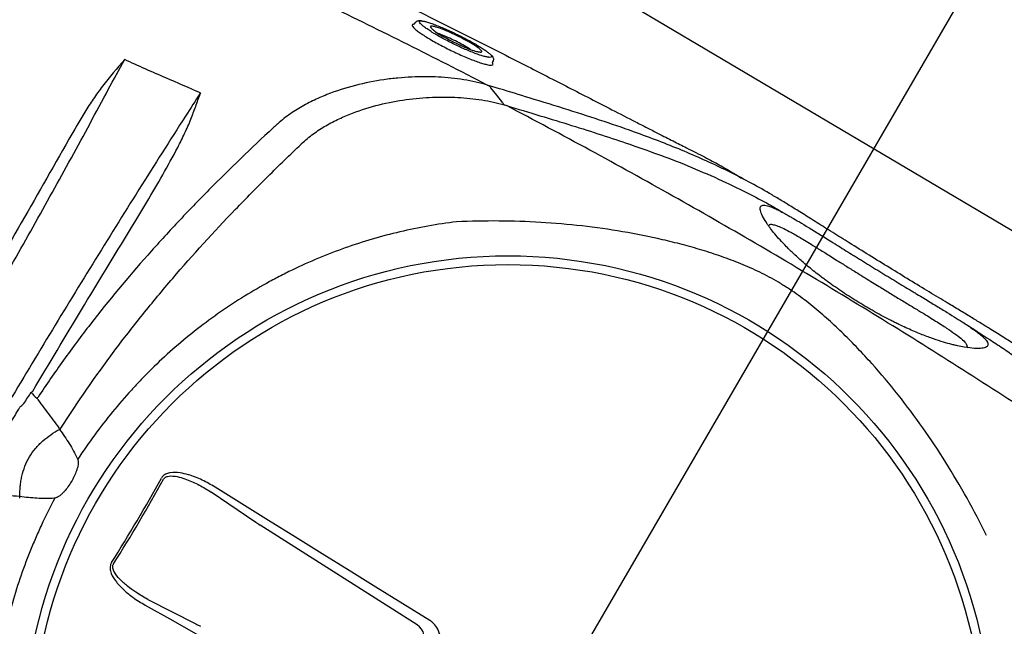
# Model space of a CAD drawing. Header units: millimetres. Extents: x -11575 to 52845, y -36266 to 23021.
# Tile 149 of 184: x 44627 to 44939, y 13762 to 13954. Entities that reach past the tile are written whole.
import ezdxf

# ---------------------------------------------------------------- set-up
doc = ezdxf.new("R2010")
doc.units = ezdxf.units.MM
doc.header["$MEASUREMENT"] = 0
doc.layers.add('GREY SCALE', color=9, linetype='Continuous', true_color=0x808080)
doc.layers.add('GREYSCALE', color=9, linetype='Continuous', lineweight=0, true_color=0x808080)

# ---------------------------------------------------------------- blocks, each defined once
blk = doc.blocks.new('FLOOR PLAN')
at = {"layer": 'GREYSCALE', "color": 0, "lineweight": -2}
for p, q in [((15237.47, 14498.25), (14648, 13484.58)), ((15165.22, 13754.86, -57105.36), (14621.68, 14076.42, -57105.36)), ((14752.02, 13952.7, -57105.4), (14752.47, 13953.32, -57105.4)), ((14776.94, 13941.11, -57105.4), (14776.69, 13940.6, -57105.4)), ((14776.76, 13939.84, -57105.4), (14776.94, 13939.98, -57105.4)), ((14776.94, 13939.98, -57105.4), (14776.86, 13940.25, -57105.4)), ((14779.01, 13932.31, -57105.4), (14775.09, 13933.5, -57105.4)), ((14776.21, 13932.61, -57105.4), (14776.21, 13932.61, -57105.4)), ((14776.21, 13932.61, -57105.4), (14776.21, 13932.61, -57105.4)), ((14778.14, 13930.25, -57105.4), (14776.22, 13932.6, -57105.4)), ((14780.07, 13927.88, -57105.4), (14778.14, 13930.25, -57105.4)), ((14697.46, 13801.11, -57105.4), (14689.01, 13806.39, -57105.4)), ((14701.87, 13795.22, -57105.4), (14687.8, 13804.82, -57105.4)), ((14705.93, 13795.83, -57105.4), (14697.46, 13801.11, -57105.4)), ((14714.41, 13790.55, -57105.4), (14705.93, 13795.83, -57105.4)), ((14752.92, 13762.85, -57105.4), (14703.24, 13794.32, -57105.4)), ((14722.89, 13785.28, -57105.4), (14714.41, 13790.55, -57105.4)), ((14731.39, 13780.01, -57105.4), (14722.89, 13785.28, -57105.4)), ((14739.89, 13774.74, -57105.4), (14731.39, 13780.01, -57105.4)), ((14748.41, 13769.48, -57105.4), (14739.89, 13774.74, -57105.4)), ((14667.72, 13770.88, -57105.4), (14682.91, 13763.17, -57105.4)), ((14666.93, 13769.07, -57105.4), (14675.63, 13764.2, -57105.4)), ((14756.93, 13764.22, -57105.4), (14748.41, 13769.48, -57105.4)), ((14675.63, 13764.2, -57105.4), (14684.33, 13759.32, -57105.4))]:
    blk.add_line(p, q, dxfattribs=at)
for radius in [153.13, 150.36]:
    blk.add_circle((14781.64, 13726.39, -57105.4), radius, dxfattribs=at)
for centre, radius, start, end in [((21130.68, 10361.07), 7752.88, 141.708854, 166.516628), ((21130.68, 10361.07), 7602.52, 141.773276, 166.244763), ((14620.43, 13849.49, -57105.4), 16.75, 308.3436, 310.6076), ((14625.38, 13829.13, -57105.4), 9.01, 33.1038, 36.5502), ((14647.79, 13829.4, -57105.4), 9.3, 207.7439, 210.7812), ((14629.03, 13840.56, -57105.4), 19.22, 304.0818, 305.5823), ((14222.92, 14056.93, -57105.4), 512.87, 327.6586, 331.1247), ((14222.78, 14057.02, -57105.4), 513.8, 327.6587, 331.1246), ((14608.1, 13805.18, -57105.4), 19.22, 353.201, 354.7015), ((14750.18, 13758.61, -57105.4), 5.05, 330.0275, 57.21)]:
    blk.add_arc(centre, radius, start, end, dxfattribs=at)
at = {"layer": 'GREYSCALE', "color": 0, "lineweight": -2, "ltscale": 0.25}
for centre, radius, start, end in [((21162.38, 10254.78), 7836.99, 141.329977, 165.793479), ((21207.44, 10240.08), 7731.89, 141.956801, 165.483737)]:
    blk.add_arc(centre, radius, start, end, dxfattribs=at)
at = {"layer": 'GREYSCALE', "color": 0, "lineweight": -2, "extrusion": (0, 0, -1)}
for centre, major_axis, ratio, start_param, end_param in [((14628.02, 13817.28, -57105.4), (-27.05, -45.73), 0.145844, 1.830411, 1.913269), ((14704.2, 13794.23, -57105.4), (4.27, -2.62), 0.086139, 1.744011, 2.093077), ((14684.9, 13761.61, -57105.4), (4.35, -2.49), 0.086139, 4.190109, 4.539174)]:
    blk.add_ellipse(centre, major_axis=major_axis, ratio=ratio, start_param=start_param, end_param=end_param, dxfattribs=at)
at = {"layer": 'GREYSCALE', "color": 0, "lineweight": -2}
for points, knots in [([(14677.35, 13992.04, -57105.4), (14680.8, 13990.58, -57105.4), (14688.29, 13987.43, -57105.4), (14699.09, 13982.61, -57105.4), (14709.43, 13977.88, -57105.4), (14718.61, 13973.59, -57105.4), (14727.95, 13969.15, -57105.4), (14737.44, 13964.57, -57105.4), (14747.04, 13959.88, -57105.4), (14756.86, 13955.04, -57105.4), (14766.84, 13950.05, -57105.4), (14776.97, 13944.94, -57105.4), (14786.03, 13940.33, -57105.4), (14793.99, 13936.26, -57105.4), (14800.87, 13932.73, -57105.4), (14807.75, 13929.19, -57105.4), (14814.88, 13925.53, -57105.4), (14820.88, 13922.45, -57105.4), (14825.72, 13919.97, -57105.4), (14829.75, 13917.92, -57105.4), (14833.99, 13915.76, -57105.4), (14837.92, 13913.77, -57105.4), (14841.18, 13912.11, -57105.4), (14843.89, 13910.72, -57105.4), (14846.31, 13909.45, -57105.4), (14848.71, 13908.17, -57105.4), (14850.04, 13907.41, -57105.4), (14855.57, 13904.08, -57105.4)], [0, 0, 0, 0, 0.063316, 0.137046, 0.187379, 0.237747, 0.288072, 0.337874, 0.387718, 0.437523, 0.488782, 0.540075, 0.591317, 0.625909, 0.660493, 0.695746, 0.730982, 0.771161, 0.791716, 0.812265, 0.841912, 0.872106, 0.896195, 0.920292, 0.944907, 0.969526, 1, 1, 1, 1]), ([(14775.09, 13933.5, -57105.4), (14758.38, 13942.16, -57105.4), (14741.58, 13950.56, -57105.4), (14716.23, 13962.77, -57105.4), (14707.75, 13966.78, -57105.4), (14690.75, 13974.66, -57105.4), (14682.23, 13978.54, -57105.4), (14673.68, 13982.35, -57105.4)], [0, 0, 0, 0, 0.5, 0.5, 0.75, 0.75, 1, 1, 1, 1]), ([(14751.62, 13952.65, -57105.4), (14751.56, 13952.63, -57105.4), (14751.31, 13952.59, -57105.4), (14751.36, 13952.39, -57105.4), (14751.39, 13952.24, -57105.4)], [0, 0, 0, 0, 0.258674, 1, 1, 1, 1]), ([(14751.39, 13952.24, -57105.4), (14751.5, 13952.06, -57105.4), (14751.69, 13951.73, -57105.4), (14752.5, 13950.99, -57105.4), (14753.57, 13950.17, -57105.4), (14754.95, 13949.23, -57105.4), (14756.57, 13948.22, -57105.4), (14758.42, 13947.15, -57105.4), (14760.4, 13946.06, -57105.4), (14762.49, 13944.98, -57105.4), (14764.63, 13943.94, -57105.4), (14766.75, 13942.97, -57105.4), (14768.82, 13942.08, -57105.4), (14770.76, 13941.31, -57105.4), (14772.52, 13940.67, -57105.4), (14774.05, 13940.19, -57105.4), (14775.3, 13939.88, -57105.4), (14776.25, 13939.74, -57105.4), (14776.59, 13939.8, -57105.4), (14776.76, 13939.84, -57105.4)], [0, 0, 0, 0, 0.066966, 0.12566, 0.184351, 0.242449, 0.30055, 0.358196, 0.415842, 0.473121, 0.530398, 0.588231, 0.646066, 0.704525, 0.762985, 0.822038, 0.881088, 0.940546, 1, 1, 1, 1]), ([(14752.02, 13952.7, -57105.4), (14751.99, 13952.71, -57105.4), (14751.77, 13952.73, -57105.4), (14751.68, 13952.68, -57105.4), (14751.62, 13952.65, -57105.4)], [0, 0, 0, 0, 0.269637, 1, 1, 1, 1]), ([(14752.47, 13953.32, -57105.4), (14752.53, 13953.37, -57105.4), (14752.66, 13953.6, -57105.4), (14753.06, 13953.78, -57105.4), (14753.51, 13953.89, -57105.4), (14753.9, 13953.9, -57105.4), (14754.22, 13953.85, -57105.4), (14754.65, 13953.73, -57105.4)], [0, 0, 0, 0, 0.0760045, 0.2920195, 0.5221541, 0.8303026, 1, 1, 1, 1]), ([(14754.21, 13952.71, -57105.4), (14754.14, 13952.77, -57105.4), (14753.86, 13953.03, -57105.4), (14753.64, 13953.4, -57105.4), (14753.68, 13953.7, -57105.4), (14754.05, 13953.81, -57105.4), (14754.48, 13953.75, -57105.4), (14754.65, 13953.73, -57105.4)], [0, 0, 0, 0, 0.074975, 0.308763, 0.600633, 0.840221, 1, 1, 1, 1]), ([(14775.46, 13942.29, -57105.4), (14775.29, 13942.31, -57105.4), (14774.86, 13942.37, -57105.4), (14773.83, 13942.63, -57105.4), (14772.46, 13943.07, -57105.4), (14770.85, 13943.65, -57105.4), (14769.08, 13944.36, -57105.4), (14767.2, 13945.18, -57105.4), (14765.25, 13946.08, -57105.4), (14763.31, 13947.03, -57105.4), (14761.44, 13948.01, -57105.4), (14759.67, 13948.98, -57105.4), (14758.07, 13949.92, -57105.4), (14756.65, 13950.82, -57105.4), (14755.49, 13951.62, -57105.4), (14754.65, 13952.27, -57105.4), (14754.34, 13952.58, -57105.4), (14754.21, 13952.71, -57105.4)], [0, 0, 0, 0, 0.045419, 0.115839, 0.186799, 0.257754, 0.32863, 0.399501, 0.469663, 0.539816, 0.608957, 0.678085, 0.746838, 0.815591, 0.884388, 0.95319, 1, 1, 1, 1]), ([(14754.65, 13953.73, -57105.4), (14754.73, 13953.72, -57105.4), (14755.03, 13953.7, -57105.4), (14755.87, 13953.48, -57105.4), (14757.14, 13953.09, -57105.4), (14758.66, 13952.54, -57105.4), (14760.36, 13951.86, -57105.4), (14762.2, 13951.07, -57105.4), (14764.12, 13950.19, -57105.4), (14766.06, 13949.25, -57105.4), (14767.97, 13948.28, -57105.4), (14769.8, 13947.31, -57105.4), (14771.48, 13946.36, -57105.4), (14772.98, 13945.47, -57105.4), (14774.26, 13944.64, -57105.4), (14775.25, 13943.92, -57105.4), (14775.85, 13943.45, -57105.4), (14776.01, 13943.26, -57105.4), (14776.03, 13943.23, -57105.4)], [0, 0, 0, 0, 0.023226, 0.092931, 0.162639, 0.232676, 0.302714, 0.372201, 0.441684, 0.510683, 0.579678, 0.648044, 0.716408, 0.784299, 0.852186, 0.919822, 0.987451, 1, 1, 1, 1]), ([(14757.79, 13952.07, -57105.4), (14757.62, 13952.07, -57105.4), (14757.13, 13952.1, -57105.4), (14756.96, 13951.91, -57105.4), (14757.37, 13951.53, -57105.4), (14757.44, 13951.46, -57105.4)], [0, 0, 0, 0, 0.294516, 0.862877, 1, 1, 1, 1]), ([(14772.83, 13944.76, -57105.4), (14772.82, 13944.78, -57105.4), (14772.62, 13945.03, -57105.4), (14771.42, 13945.85, -57105.4), (14769.34, 13947.11, -57105.4), (14766.74, 13948.5, -57105.4), (14764, 13949.83, -57105.4), (14761.37, 13950.97, -57105.4), (14759.23, 13951.75, -57105.4), (14758.09, 13952.06, -57105.4), (14757.8, 13952.07, -57105.4), (14757.79, 13952.07, -57105.4)], [0, 0, 0, 0, 0.015121, 0.155418, 0.294804, 0.433435, 0.572075, 0.71203, 0.853105, 0.994782, 1, 1, 1, 1]), ([(14757.44, 13951.46, -57105.4), (14757.61, 13951.27, -57105.4), (14758.01, 13950.84, -57105.4), (14759.62, 13949.74, -57105.4), (14761.9, 13948.4, -57105.4), (14764.56, 13947.01, -57105.4), (14767.31, 13945.73, -57105.4), (14769.81, 13944.71, -57105.4), (14771.78, 13944.05, -57105.4), (14772.44, 13943.98, -57105.4), (14772.74, 13943.94, -57105.4)], [0, 0, 0, 0, 0.0984, 0.230543, 0.361452, 0.492139, 0.623641, 0.756097, 0.8899, 1, 1, 1, 1]), ([(14769.81, 13944.74, -57105.4), (14769.52, 13944.94, -57105.4), (14768.72, 13945.46, -57105.4), (14766.81, 13946.53, -57105.4), (14764.4, 13947.76, -57105.4), (14762.02, 13948.85, -57105.4), (14760.33, 13949.56, -57105.4), (14759.72, 13949.75, -57105.4), (14759.6, 13949.79, -57105.4)], [0, 0, 0, 0, 0.1171914, 0.3236173, 0.5316923, 0.7421657, 0.9517971, 1, 1, 1, 1]), ([(14772.74, 13943.94, -57105.4), (14772.83, 13943.92, -57105.4), (14773.21, 13943.85, -57105.4), (14773.28, 13943.95, -57105.4), (14773.33, 13944.02, -57105.4)], [0, 0, 0, 0, 0.212645, 1, 1, 1, 1]), ([(14773.33, 13944.02, -57105.4), (14773.34, 13944.06, -57105.4), (14773.39, 13944.21, -57105.4), (14773.07, 13944.53, -57105.4), (14772.83, 13944.76, -57105.4)], [0, 0, 0, 0, 0.26459, 1, 1, 1, 1]), ([(14776.48, 13942.44, -57105.4), (14776.35, 13942.32, -57105.4), (14776.2, 13942.17, -57105.4), (14775.56, 13942.28, -57105.4), (14775.46, 13942.29, -57105.4)], [0, 0, 0, 0, 0.8365957, 1, 1, 1, 1]), ([(14776.03, 13943.23, -57105.4), (14776.18, 13943.08, -57105.4), (14776.5, 13942.74, -57105.4), (14776.49, 13942.55, -57105.4), (14776.48, 13942.44, -57105.4)], [0, 0, 0, 0, 0.453626, 1, 1, 1, 1]), ([(14776.04, 13943.23, -57105.4), (14776.37, 13942.97, -57105.4), (14776.62, 13942.74, -57105.4), (14776.84, 13942.42, -57105.4), (14777.06, 13941.95, -57105.4), (14777.05, 13941.59, -57105.4), (14776.94, 13941.11, -57105.4)], [0, 0, 0, 0, 0.150992, 0.540293, 0.796534, 1, 1, 1, 1]), ([(14776.86, 13940.25, -57105.4), (14776.87, 13940.32, -57105.4), (14776.89, 13940.4, -57105.4), (14776.73, 13940.57, -57105.4), (14776.69, 13940.6, -57105.4)], [0, 0, 0, 0, 0.735294, 1, 1, 1, 1]), ([(14775.17, 13933.48, -57105.4), (14773.97, 13933.83, -57105.4), (14772.74, 13934.15, -57105.4), (14770.23, 13934.71, -57105.4), (14768.95, 13934.96, -57105.4), (14765.05, 13935.59, -57105.4), (14762.38, 13935.86, -57105.4), (14756.9, 13936.15, -57105.4), (14754.09, 13936.16, -57105.4), (14749.77, 13935.96, -57105.4), (14748.32, 13935.86, -57105.4), (14746.11, 13935.65, -57105.4), (14745.37, 13935.57, -57105.4), (14743.89, 13935.39, -57105.4), (14743.14, 13935.29, -57105.4), (14739.39, 13934.74, -57105.4), (14736.38, 13934.15, -57105.4), (14730.36, 13932.61, -57105.4), (14727.35, 13931.66, -57105.4), (14722.85, 13929.87, -57105.4), (14721.36, 13929.22, -57105.4), (14718.38, 13927.77, -57105.4), (14716.91, 13926.98, -57105.4), (14714.05, 13925.25, -57105.4), (14712.66, 13924.32, -57105.4), (14710.63, 13922.79, -57105.4), (14709.96, 13922.25, -57105.4), (14708.98, 13921.42, -57105.4), (14708.65, 13921.13, -57105.4), (14708.01, 13920.55, -57105.4), (14707.7, 13920.26, -57105.4), (14707.39, 13919.96, -57105.4)], [0, 0, 0, 0, 0.0625, 0.0625, 0.125, 0.125, 0.25, 0.25, 0.375, 0.375, 0.4375, 0.4375, 0.46875, 0.46875, 0.5, 0.5, 0.625, 0.625, 0.75, 0.75, 0.8125, 0.8125, 0.875, 0.875, 0.9375, 0.9375, 0.96875, 0.96875, 0.984375, 0.984375, 1, 1, 1, 1]), ([(14653.35, 13933.1, -57105.4), (14652.84, 13932.44, -57105.4), (14652.35, 13931.78, -57105.4), (14651.39, 13930.43, -57105.4), (14650.93, 13929.75, -57105.4), (14649.55, 13927.7, -57105.4), (14648.66, 13926.31, -57105.4), (14646.06, 13922.1, -57105.4), (14644.39, 13919.24, -57105.4), (14642.76, 13916.36, -57105.4)], [0, 0, 0, 0, 0.125, 0.125, 0.25, 0.25, 0.5, 0.5, 1, 1, 1, 1]), ([(14775.17, 13933.48, -57105.4), (14775.26, 13933.44, -57105.4), (14775.37, 13933.4, -57105.4), (14775.58, 13933.28, -57105.4), (14775.68, 13933.22, -57105.4), (14775.87, 13933.07, -57105.4), (14775.95, 13932.98, -57105.4), (14776.09, 13932.81, -57105.4), (14776.16, 13932.71, -57105.4), (14776.21, 13932.61, -57105.4)], [0, 0, 0, 0, 0.25, 0.25, 0.5, 0.5, 0.75, 0.75, 1, 1, 1, 1]), ([(14606.28, 13844.74, -57105.4), (14610.56, 13852.06, -57105.4), (14614.8, 13859.37, -57105.4), (14623.19, 13874.01, -57105.4), (14627.34, 13881.34, -57105.4), (14635.53, 13895.96, -57105.4), (14639.56, 13903.24, -57105.4), (14647.5, 13917.73, -57105.4), (14651.4, 13924.94, -57105.4), (14655.23, 13932.11, -57105.4)], [0, 0, 0, 0, 0.25, 0.25, 0.5, 0.5, 0.75, 0.75, 1, 1, 1, 1]), ([(14681.35, 13922.73, -57105.4), (14681.87, 13924.07, -57105.4), (14682.37, 13925.41, -57105.4), (14683.11, 13927.42, -57105.4), (14683.35, 13928.09, -57105.4), (14683.72, 13929.1, -57105.4), (14683.84, 13929.44, -57105.4), (14684.02, 13929.94, -57105.4), (14684.08, 13930.11, -57105.4), (14684.16, 13930.36, -57105.4), (14684.19, 13930.45, -57105.4), (14684.24, 13930.62, -57105.4), (14684.27, 13930.7, -57105.4), (14684.29, 13930.79, -57105.4)], [0, 0, 0, 0, 0.5, 0.5, 0.75, 0.75, 0.875, 0.875, 0.9375, 0.9375, 0.96875, 0.96875, 1, 1, 1, 1]), ([(14716.39, 13914.98, -57105.4), (14716.98, 13915.54, -57105.4), (14717.59, 13916.07, -57105.4), (14718.83, 13917.1, -57105.4), (14719.46, 13917.59, -57105.4), (14721.38, 13919, -57105.4), (14722.7, 13919.85, -57105.4), (14724.74, 13921.04, -57105.4), (14725.42, 13921.42, -57105.4), (14726.81, 13922.14, -57105.4), (14727.51, 13922.49, -57105.4), (14729.61, 13923.48, -57105.4), (14731.02, 13924.08, -57105.4), (14735.26, 13925.7, -57105.4), (14738.1, 13926.56, -57105.4), (14743.78, 13927.96, -57105.4), (14746.62, 13928.49, -57105.4), (14752.28, 13929.27, -57105.4), (14755.06, 13929.51, -57105.4), (14760.5, 13929.74, -57105.4), (14763.17, 13929.72, -57105.4), (14767.08, 13929.51, -57105.4), (14768.37, 13929.4, -57105.4), (14770.91, 13929.14, -57105.4), (14772.17, 13928.97, -57105.4), (14775.87, 13928.38, -57105.4), (14778.25, 13927.86, -57105.4), (14780.53, 13927.2, -57105.4)], [0, 0, 0, 0, 0.03125, 0.03125, 0.0625, 0.0625, 0.125, 0.125, 0.15625, 0.15625, 0.1875, 0.1875, 0.25, 0.25, 0.375, 0.375, 0.5, 0.5, 0.625, 0.625, 0.75, 0.75, 0.8125, 0.8125, 0.875, 0.875, 1, 1, 1, 1]), ([(14970.58, 13828.3, -57105.4), (14968.11, 13830.68, -57105.4), (14964.08, 13834.56, -57105.4), (14958.36, 13839.43, -57105.4), (14953.95, 13843, -57105.4), (14949.83, 13846.12, -57105.4), (14946.02, 13848.8, -57105.4), (14942.21, 13851.33, -57105.4), (14938.55, 13853.68, -57105.4), (14934.9, 13855.97, -57105.4), (14931.38, 13858.13, -57105.4), (14928.08, 13860.15, -57105.4), (14924.51, 13862.31, -57105.4), (14920.18, 13864.92, -57105.4), (14914.95, 13868.07, -57105.4), (14908.8, 13871.8, -57105.4), (14902.37, 13875.73, -57105.4), (14895.93, 13879.69, -57105.4), (14889.82, 13883.47, -57105.4), (14884.24, 13886.95, -57105.4), (14879.3, 13890.05, -57105.4), (14874.91, 13892.81, -57105.4), (14871.04, 13895.22, -57105.4), (14867.58, 13897.34, -57105.4), (14861.04, 13901.22, -57105.4), (14851.38, 13906.39, -57105.4), (14839.89, 13911.6, -57105.4), (14830.26, 13915.47, -57105.4), (14821.87, 13918.6, -57105.4), (14812.17, 13921.96, -57105.4), (14800.78, 13925.63, -57105.4), (14789.8, 13929.04, -57105.4), (14782.16, 13931.35, -57105.4), (14779.01, 13932.31, -57105.4)], [0, 0, 0, 0, 0.0593635, 0.0971043, 0.1348438, 0.1667324, 0.198607, 0.2201848, 0.2417788, 0.2633349, 0.278122, 0.2929063, 0.3080418, 0.3231723, 0.3441056, 0.3655953, 0.3864814, 0.4080077, 0.4295299, 0.4486306, 0.4683357, 0.4884205, 0.5086324, 0.5289688, 0.5492243, 0.6333183, 0.7152132, 0.756242, 0.7972696, 0.8516973, 0.906117, 0.9611972, 1, 1, 1, 1]), ([(14986.42, 13803.13, -57105.4), (14970.01, 13814.45, -57105.4), (14953.41, 13825.53, -57105.4), (14919.85, 13847.2, -57105.4), (14902.89, 13857.8, -57105.4), (14877.16, 13873.32, -57105.4), (14868.54, 13878.44, -57105.4), (14851.23, 13888.53, -57105.4), (14842.55, 13893.5, -57105.4), (14816.4, 13908.22, -57105.4), (14798.84, 13917.76, -57105.4), (14781.16, 13927.01, -57105.4)], [0, 0, 0, 0, 0.25, 0.25, 0.5, 0.5, 0.625, 0.625, 0.75, 0.75, 1, 1, 1, 1]), ([(14781.16, 13927.01, -57105.4), (14784.74, 13925.93, -57105.4), (14791.9, 13923.78, -57105.4), (14801.88, 13920.73, -57105.4), (14811.32, 13917.74, -57105.4), (14820.84, 13914.6, -57105.4), (14826.9, 13912.39, -57105.4), (14830.18, 13911.2, -57105.4)], [0, 0, 0, 0, 0.192621, 0.385484, 0.57846, 0.771235, 1, 1, 1, 1]), ([(14679.64, 13923.67, -57105.4), (14669.8, 13908.32, -57105.4), (14660.02, 13892.76, -57105.4), (14640.54, 13861.2, -57105.4), (14630.85, 13845.2, -57105.4), (14621.22, 13828.98, -57105.4)], [0, 0, 0, 0, 0.5, 0.5, 1, 1, 1, 1]), ([(14662.28, 13887.98, -57105.4), (14664.01, 13890.81, -57105.4), (14665.73, 13893.65, -57105.4), (14669.12, 13899.35, -57105.4), (14670.79, 13902.21, -57105.4), (14674.05, 13907.96, -57105.4), (14675.65, 13910.85, -57105.4), (14677.93, 13915.24, -57105.4), (14678.67, 13916.72, -57105.4), (14679.73, 13918.95, -57105.4), (14680.07, 13919.7, -57105.4), (14680.74, 13921.21, -57105.4), (14681.06, 13921.96, -57105.4), (14681.35, 13922.73, -57105.4)], [0, 0, 0, 0, 0.25, 0.25, 0.5, 0.5, 0.75, 0.75, 0.875, 0.875, 0.9375, 0.9375, 1, 1, 1, 1]), ([(14707.37, 13919.95, -57105.4), (14700.48, 13913.57, -57105.4), (14693.7, 13907.05, -57105.4), (14683.75, 13897.01, -57105.4), (14680.47, 13893.61, -57105.4), (14674.01, 13886.74, -57105.4), (14670.82, 13883.26, -57105.4), (14661.42, 13872.67, -57105.4), (14655.37, 13865.41, -57105.4), (14646.66, 13854.18, -57105.4), (14643.82, 13850.38, -57105.4), (14638.3, 13842.67, -57105.4), (14635.6, 13838.77, -57105.4), (14632.99, 13834.81, -57105.4)], [0, 0, 0, 0, 0.25, 0.25, 0.375, 0.375, 0.5, 0.5, 0.75, 0.75, 0.875, 0.875, 1, 1, 1, 1]), ([(14642.76, 13916.36, -57105.4), (14637.45, 13906.99, -57105.4), (14632.08, 13897.6, -57105.4), (14621.28, 13878.82, -57105.4), (14615.84, 13869.44, -57105.4), (14610.36, 13860.06, -57105.4)], [0, 0, 0, 0, 0.5, 0.5, 1, 1, 1, 1]), ([(14640.23, 13825.01, -57105.4), (14645.55, 13833.34, -57105.4), (14651.17, 13841.44, -57105.4), (14660.03, 13853.28, -57105.4), (14663.06, 13857.17, -57105.4), (14669.23, 13864.85, -57105.4), (14672.38, 13868.64, -57105.4), (14681.99, 13879.84, -57105.4), (14688.61, 13887.09, -57105.4), (14698.8, 13897.68, -57105.4), (14702.23, 13901.17, -57105.4), (14709.18, 13908.05, -57105.4), (14712.69, 13911.46, -57105.4), (14716.22, 13914.82, -57105.4)], [0, 0, 0, 0, 0.25, 0.25, 0.375, 0.375, 0.5, 0.5, 0.75, 0.75, 0.875, 0.875, 1, 1, 1, 1]), ([(14830.18, 13911.2, -57105.4), (14830.43, 13911.11, -57105.4), (14834.26, 13909.74, -57105.4), (14841.08, 13906.96, -57105.4), (14852.27, 13902.08, -57105.4), (14861.01, 13897.61, -57105.4), (14867.38, 13894.02, -57105.4), (14869.52, 13892.75, -57105.4), (14870.49, 13892.17, -57105.4)], [0, 0, 0, 0, 0.016162, 0.250764, 0.485322, 0.836539, 0.925214, 1, 1, 1, 1]), ([(14898.63, 13874.94, -57105.4), (14896.89, 13876, -57105.4), (14895.17, 13877.06, -57105.4), (14893.05, 13878.37, -57105.4), (14892.63, 13878.63, -57105.4), (14891.79, 13879.14, -57105.4), (14891.38, 13879.4, -57105.4), (14890.16, 13880.16, -57105.4), (14889.36, 13880.65, -57105.4), (14887.79, 13881.62, -57105.4), (14887.03, 13882.1, -57105.4), (14885.9, 13882.79, -57105.4), (14885.53, 13883.02, -57105.4), (14884.8, 13883.48, -57105.4), (14884.45, 13883.7, -57105.4), (14882.69, 13884.79, -57105.4), (14881.38, 13885.6, -57105.4), (14879.55, 13886.73, -57105.4), (14878.96, 13887.1, -57105.4), (14877.82, 13887.8, -57105.4), (14877.27, 13888.14, -57105.4), (14875.69, 13889.1, -57105.4), (14874.73, 13889.69, -57105.4), (14872.95, 13890.75, -57105.4), (14872.14, 13891.23, -57105.4), (14871, 13891.89, -57105.4), (14870.64, 13892.1, -57105.4), (14869.94, 13892.49, -57105.4), (14869.6, 13892.68, -57105.4), (14867.98, 13893.57, -57105.4), (14866.92, 13894.11, -57105.4), (14865.1, 13894.93, -57105.4), (14864.36, 13895.2, -57105.4), (14863.44, 13895.44, -57105.4), (14863.16, 13895.49, -57105.4), (14862.8, 13895.53, -57105.4), (14862.68, 13895.53, -57105.4), (14862.47, 13895.53, -57105.4), (14862.37, 13895.52, -57105.4), (14861.92, 13895.43, -57105.4), (14861.68, 13895.26, -57105.4), (14861.42, 13894.71, -57105.4), (14861.41, 13894.33, -57105.4), (14861.61, 13893.36, -57105.4), (14861.83, 13892.77, -57105.4), (14862.52, 13891.38, -57105.4), (14863, 13890.57, -57105.4), (14863.8, 13889.39, -57105.4), (14863.97, 13889.15, -57105.4), (14864.33, 13888.65, -57105.4), (14864.52, 13888.39, -57105.4), (14865.13, 13887.59, -57105.4), (14865.57, 13887.03, -57105.4), (14866.57, 13885.83, -57105.4), (14867.12, 13885.2, -57105.4), (14868.35, 13883.85, -57105.4), (14869.02, 13883.13, -57105.4), (14870.51, 13881.63, -57105.4), (14871.31, 13880.84, -57105.4), (14873.1, 13879.18, -57105.4), (14874.08, 13878.3, -57105.4), (14875.72, 13876.89, -57105.4), (14876.29, 13876.41, -57105.4), (14877.47, 13875.44, -57105.4), (14878.08, 13874.94, -57105.4), (14879.36, 13873.93, -57105.4), (14880.03, 13873.42, -57105.4), (14881.07, 13872.63, -57105.4), (14881.42, 13872.36, -57105.4), (14882.14, 13871.83, -57105.4), (14882.51, 13871.56, -57105.4), (14884.37, 13870.21, -57105.4), (14885.92, 13869.13, -57105.4), (14888.36, 13867.5, -57105.4), (14889.19, 13866.95, -57105.4), (14890.47, 13866.13, -57105.4), (14890.9, 13865.86, -57105.4), (14891.77, 13865.32, -57105.4), (14892.2, 13865.05, -57105.4), (14893.49, 13864.26, -57105.4), (14894.36, 13863.74, -57105.4), (14895.66, 13862.98, -57105.4), (14896.1, 13862.72, -57105.4), (14896.97, 13862.23, -57105.4), (14897.41, 13861.98, -57105.4), (14899.57, 13860.77, -57105.4), (14901.25, 13859.88, -57105.4), (14903.28, 13858.84, -57105.4), (14903.69, 13858.64, -57105.4), (14904.49, 13858.24, -57105.4), (14904.89, 13858.04, -57105.4), (14906.07, 13857.47, -57105.4), (14906.83, 13857.12, -57105.4), (14909.05, 13856.1, -57105.4), (14910.44, 13855.5, -57105.4), (14912.41, 13854.7, -57105.4), (14913.06, 13854.44, -57105.4), (14914.29, 13853.97, -57105.4), (14914.89, 13853.75, -57105.4), (14916.61, 13853.13, -57105.4), (14917.67, 13852.77, -57105.4), (14919.66, 13852.15, -57105.4), (14920.59, 13851.88, -57105.4), (14921.89, 13851.53, -57105.4), (14922.31, 13851.42, -57105.4), (14923.12, 13851.23, -57105.4), (14923.51, 13851.13, -57105.4), (14925.38, 13850.72, -57105.4), (14926.66, 13850.51, -57105.4), (14928.85, 13850.25, -57105.4), (14929.78, 13850.2, -57105.4), (14930.93, 13850.22, -57105.4), (14931.28, 13850.25, -57105.4), (14931.9, 13850.33, -57105.4), (14932.17, 13850.38, -57105.4), (14932.87, 13850.59, -57105.4), (14933.19, 13850.78, -57105.4), (14933.54, 13851.28, -57105.4), (14933.57, 13851.57, -57105.4), (14933.34, 13852.28, -57105.4), (14933.08, 13852.69, -57105.4), (14932.45, 13853.4, -57105.4), (14932.2, 13853.66, -57105.4), (14931.75, 13854.07, -57105.4), (14931.59, 13854.21, -57105.4), (14931.24, 13854.5, -57105.4), (14931.06, 13854.65, -57105.4), (14930.08, 13855.44, -57105.4), (14929.1, 13856.15, -57105.4), (14927.58, 13857.18, -57105.4), (14927.26, 13857.39, -57105.4), (14926.59, 13857.84, -57105.4), (14926.24, 13858.07, -57105.4), (14925.13, 13858.78, -57105.4), (14924.33, 13859.29, -57105.4), (14922.57, 13860.39, -57105.4), (14921.62, 13860.98, -57105.4), (14920.06, 13861.94, -57105.4), (14919.52, 13862.27, -57105.4), (14918.37, 13862.96, -57105.4), (14917.78, 13863.33, -57105.4), (14915.92, 13864.45, -57105.4), (14914.6, 13865.25, -57105.4), (14912.49, 13866.52, -57105.4), (14911.76, 13866.96, -57105.4), (14910.63, 13867.65, -57105.4), (14910.24, 13867.88, -57105.4), (14909.47, 13868.35, -57105.4), (14909.08, 13868.59, -57105.4), (14907.11, 13869.78, -57105.4), (14905.48, 13870.76, -57105.4), (14902.96, 13872.29, -57105.4), (14902.11, 13872.81, -57105.4), (14900.37, 13873.87, -57105.4), (14899.51, 13874.4, -57105.4), (14898.63, 13874.94, -57105.4)], [0, 0, 0, 0, 0.015625, 0.015625, 0.019531, 0.019531, 0.023438, 0.023438, 0.03125, 0.03125, 0.039063, 0.039063, 0.042969, 0.042969, 0.046875, 0.046875, 0.0625, 0.0625, 0.070313, 0.070313, 0.078125, 0.078125, 0.09375, 0.09375, 0.109375, 0.109375, 0.117188, 0.117188, 0.125, 0.125, 0.15625, 0.15625, 0.1875, 0.1875, 0.203125, 0.203125, 0.210938, 0.210938, 0.21875, 0.21875, 0.25, 0.25, 0.28125, 0.28125, 0.3125, 0.3125, 0.34375, 0.34375, 0.351563, 0.351563, 0.359375, 0.359375, 0.375, 0.375, 0.390625, 0.390625, 0.40625, 0.40625, 0.421875, 0.421875, 0.4375, 0.4375, 0.445313, 0.445313, 0.453125, 0.453125, 0.460938, 0.460938, 0.464844, 0.464844, 0.46875, 0.46875, 0.484375, 0.484375, 0.492188, 0.492188, 0.496094, 0.496094, 0.5, 0.5, 0.507813, 0.507813, 0.511719, 0.511719, 0.515625, 0.515625, 0.53125, 0.53125, 0.535156, 0.535156, 0.539063, 0.539063, 0.546875, 0.546875, 0.5625, 0.5625, 0.570313, 0.570313, 0.578125, 0.578125, 0.59375, 0.59375, 0.609375, 0.609375, 0.617188, 0.617188, 0.625, 0.625, 0.65625, 0.65625, 0.6875, 0.6875, 0.703125, 0.703125, 0.71875, 0.71875, 0.75, 0.75, 0.78125, 0.78125, 0.8125, 0.8125, 0.828125, 0.828125, 0.835938, 0.835938, 0.84375, 0.84375, 0.875, 0.875, 0.882812, 0.882812, 0.890625, 0.890625, 0.90625, 0.90625, 0.921875, 0.921875, 0.929687, 0.929687, 0.9375, 0.9375, 0.953125, 0.953125, 0.960937, 0.960937, 0.964844, 0.964844, 0.96875, 0.96875, 0.984375, 0.984375, 0.992187, 0.992187, 1, 1, 1, 1]), ([(14765.4, 13890.26, -57105.4), (14759.32, 13889.53, -57105.4), (14753.34, 13888.47, -57105.4), (14741.59, 13885.71, -57105.4), (14735.81, 13884.01, -57105.4), (14724.45, 13879.98, -57105.4), (14718.87, 13877.66, -57105.4), (14712.02, 13874.35, -57105.4), (14710.65, 13873.66, -57105.4), (14707.94, 13872.26, -57105.4), (14706.59, 13871.54, -57105.4), (14702.58, 13869.32, -57105.4), (14699.95, 13867.77, -57105.4), (14692.24, 13862.94, -57105.4), (14687.29, 13859.45, -57105.4), (14677.79, 13851.96, -57105.4), (14673.24, 13847.96, -57105.4), (14667.81, 13842.62, -57105.4), (14666.73, 13841.53, -57105.4), (14664.61, 13839.33, -57105.4), (14663.56, 13838.21, -57105.4), (14660.46, 13834.82, -57105.4), (14658.46, 13832.52, -57105.4), (14652.68, 13825.46, -57105.4), (14649.1, 13820.57, -57105.4), (14645.55, 13815.22, -57105.4)], [0, 0, 0, 0, 0.125, 0.125, 0.25, 0.25, 0.375, 0.375, 0.40625, 0.40625, 0.4375, 0.4375, 0.5, 0.5, 0.625, 0.625, 0.75, 0.75, 0.78125, 0.78125, 0.8125, 0.8125, 0.875, 0.875, 1, 1, 1, 1]), ([(14933.09, 13791.06, -57105.4), (14931.11, 13795.08, -57105.4), (14929.04, 13799.01, -57105.4), (14924.73, 13806.73, -57105.4), (14922.49, 13810.51, -57105.4), (14917.84, 13817.92, -57105.4), (14915.42, 13821.55, -57105.4), (14910.4, 13828.66, -57105.4), (14907.8, 13832.14, -57105.4), (14902.39, 13838.95, -57105.4), (14899.61, 13842.26, -57105.4), (14895.3, 13847.08, -57105.4), (14893.84, 13848.66, -57105.4), (14890.86, 13851.78, -57105.4), (14889.35, 13853.32, -57105.4), (14886.26, 13856.34, -57105.4), (14884.68, 13857.82, -57105.4), (14881.44, 13860.73, -57105.4), (14879.78, 13862.15, -57105.4), (14876.39, 13864.9, -57105.4), (14874.64, 13866.23, -57105.4), (14871.93, 13868.15, -57105.4), (14871.01, 13868.77, -57105.4), (14869.6, 13869.68, -57105.4), (14869.13, 13869.98, -57105.4), (14868.18, 13870.57, -57105.4), (14867.69, 13870.86, -57105.4), (14865.26, 13872.3, -57105.4), (14863.3, 13873.35, -57105.4), (14859.33, 13875.28, -57105.4), (14857.32, 13876.16, -57105.4), (14853.28, 13877.81, -57105.4), (14851.24, 13878.58, -57105.4), (14847.13, 13880.01, -57105.4), (14845.07, 13880.68, -57105.4), (14840.95, 13881.93, -57105.4), (14838.88, 13882.51, -57105.4), (14834.73, 13883.61, -57105.4), (14832.65, 13884.13, -57105.4), (14826.39, 13885.57, -57105.4), (14822.18, 13886.41, -57105.4), (14809.45, 13888.58, -57105.4), (14800.83, 13889.56, -57105.4), (14787.61, 13890.34, -57105.4), (14783.19, 13890.49, -57105.4), (14774.32, 13890.54, -57105.4), (14769.87, 13890.46, -57105.4), (14765.4, 13890.26, -57105.4)], [0, 0, 0, 0, 0.0625, 0.0625, 0.125, 0.125, 0.1875, 0.1875, 0.25, 0.25, 0.3125, 0.3125, 0.34375, 0.34375, 0.375, 0.375, 0.40625, 0.40625, 0.4375, 0.4375, 0.46875, 0.46875, 0.484375, 0.484375, 0.492187, 0.492187, 0.5, 0.5, 0.53125, 0.53125, 0.5625, 0.5625, 0.59375, 0.59375, 0.625, 0.625, 0.65625, 0.65625, 0.6875, 0.6875, 0.75, 0.75, 0.875, 0.875, 0.9375, 0.9375, 1, 1, 1, 1]), ([(14864.48, 13889.36, -57105.4), (14864.53, 13889.39, -57105.4), (14864.75, 13889.54, -57105.4), (14865.59, 13889.39, -57105.4), (14866.96, 13888.99, -57105.4), (14868.81, 13888.18, -57105.4), (14871.24, 13886.91, -57105.4), (14873.85, 13885.41, -57105.4), (14876.44, 13883.86, -57105.4), (14878.83, 13882.4, -57105.4), (14881.8, 13880.55, -57105.4), (14885.14, 13878.46, -57105.4), (14888.5, 13876.36, -57105.4), (14891.37, 13874.57, -57105.4), (14894.06, 13872.89, -57105.4), (14895.67, 13871.9, -57105.4), (14896.47, 13871.41, -57105.4)], [0, 0, 0, 0, 0.026213, 0.13292, 0.239613, 0.348571, 0.457474, 0.569041, 0.626082, 0.683094, 0.752821, 0.824315, 0.874905, 0.926701, 0.963078, 1, 1, 1, 1]), ([(14631.34, 13836.77, -57105.4), (14636.46, 13845.36, -57105.4), (14641.6, 13853.92, -57105.4), (14651.91, 13871, -57105.4), (14657.09, 13879.5, -57105.4), (14662.28, 13887.98, -57105.4)], [0, 0, 0, 0, 0.5, 0.5, 1, 1, 1, 1]), ([(14896.47, 13871.41, -57105.4), (14897.18, 13870.97, -57105.4), (14899.07, 13869.81, -57105.4), (14902.12, 13867.94, -57105.4), (14904.59, 13866.44, -57105.4), (14907.09, 13864.92, -57105.4), (14909.59, 13863.41, -57105.4), (14912.49, 13861.65, -57105.4), (14914.94, 13860.15, -57105.4), (14917.01, 13858.87, -57105.4), (14918.84, 13857.71, -57105.4), (14920.98, 13856.32, -57105.4), (14923.14, 13854.84, -57105.4), (14925.21, 13853.23, -57105.4), (14926.55, 13851.92, -57105.4), (14926.76, 13851.29, -57105.4), (14926.85, 13851.02, -57105.4)], [0, 0, 0, 0, 0.032705, 0.086629, 0.142257, 0.153922, 0.215379, 0.27845, 0.333103, 0.387785, 0.444206, 0.500642, 0.614534, 0.729613, 0.886835, 1, 1, 1, 1]), ([(14926.04, 13858.19, -57105.4), (14926.22, 13858.08, -57105.4), (14929.03, 13856.33, -57105.4), (14931.64, 13854.57, -57105.4), (14931.64, 13854.57, -57105.4)], [0, 0, 0, 0, 0.065528, 1, 1, 1, 1]), ([(14931.64, 13854.57, -57105.4), (14931.93, 13854.37, -57105.4), (14934.27, 13852.93, -57105.4), (14938.26, 13850.28, -57105.4), (14942.27, 13847.51, -57105.4), (14947.29, 13843.75, -57105.4), (14951.11, 13840.78, -57105.4), (14953.82, 13838.33, -57105.4), (14953.85, 13838.3, -57105.4)], [0, 0, 0, 0, 0.1154515, 0.2827578, 0.4507086, 0.6182339, 0.994941, 1, 1, 1, 1]), ([(14632.92, 13834.05, -57105.4), (14633.25, 13833.62, -57105.4), (14633.57, 13833.19, -57105.4), (14633.89, 13832.76, -57105.4), (14634.52, 13831.92, -57105.4), (14635.15, 13831.07, -57105.4), (14635.78, 13830.23, -57105.4), (14636.42, 13829.38, -57105.4), (14637.05, 13828.53, -57105.4), (14637.68, 13827.69, -57105.4), (14638.31, 13826.84, -57105.4), (14638.95, 13826, -57105.4), (14639.58, 13825.15, -57105.4)], [0.0002616, 0.0002616, 0.0002616, 0.0002616, 0.00188464, 0.00188464, 0.00188464, 0.00508207, 0.00508207, 0.00508207, 0.00827951, 0.00827951, 0.00827951, 0.01147698, 0.01147698, 0.01147698, 0.01147698]), ([(14615.07, 13811.03, -57105.4), (14616.06, 13812.75, -57105.4), (14617.07, 13814.48, -57105.4), (14619.08, 13817.93, -57105.4), (14621.1, 13821.37, -57105.4), (14623.14, 13824.8, -57105.4), (14625.2, 13828.23, -57105.4), (14626.23, 13829.94, -57105.4), (14627.26, 13831.64, -57105.4)], [0, 0, 0, 0, 0.25, 0.25, 0.5, 0.75, 0.75, 1, 1, 1, 1]), ([(14627.24, 13803.41, -57105.4), (14627.23, 13804.49, -57105.4), (14627.27, 13805.57, -57105.4), (14627.43, 13807.19, -57105.4), (14627.5, 13807.73, -57105.4), (14627.67, 13808.81, -57105.4), (14627.77, 13809.34, -57105.4), (14628.38, 13812, -57105.4), (14629.15, 13814.03, -57105.4), (14630.85, 13816.9, -57105.4), (14631.49, 13817.8, -57105.4), (14632.55, 13819.06, -57105.4), (14632.92, 13819.47, -57105.4), (14633.69, 13820.26, -57105.4), (14634.09, 13820.63, -57105.4), (14636.12, 13822.43, -57105.4), (14637.91, 13823.62, -57105.4), (14639.8, 13824.64, -57105.4)], [0, 0, 0, 0, 0.125, 0.125, 0.1875, 0.1875, 0.25, 0.25, 0.5, 0.5, 0.625, 0.625, 0.6875, 0.6875, 0.75, 0.75, 1, 1, 1, 1]), ([(14639.8, 13824.64, -57105.4), (14640.88, 13823.18, -57105.4), (14641.91, 13821.68, -57105.4), (14643.35, 13819.38, -57105.4), (14643.82, 13818.6, -57105.4), (14644.69, 13817.01, -57105.4), (14645.11, 13816.21, -57105.4), (14645.48, 13815.37, -57105.4)], [0, 0, 0, 0, 0.5, 0.5, 0.75, 0.75, 1, 1, 1, 1]), ([(14645.48, 13815.37, -57105.4), (14645.55, 13815.22, -57105.4), (14645.6, 13815.07, -57105.4), (14645.66, 13814.75, -57105.4), (14645.68, 13814.59, -57105.4), (14645.7, 13814.1, -57105.4), (14645.68, 13813.78, -57105.4), (14645.59, 13813.14, -57105.4), (14645.52, 13812.83, -57105.4), (14645.36, 13812.2, -57105.4), (14645.26, 13811.89, -57105.4), (14644.95, 13810.98, -57105.4), (14644.7, 13810.4, -57105.4), (14644.15, 13809.24, -57105.4), (14643.84, 13808.67, -57105.4), (14643.18, 13807.56, -57105.4), (14642.83, 13807.02, -57105.4), (14642.08, 13805.98, -57105.4), (14641.69, 13805.47, -57105.4), (14641.05, 13804.76, -57105.4), (14640.83, 13804.53, -57105.4), (14640.36, 13804.09, -57105.4), (14640.12, 13803.88, -57105.4), (14639.59, 13803.49, -57105.4), (14639.32, 13803.31, -57105.4), (14638.88, 13803.1, -57105.4), (14638.73, 13803.03, -57105.4), (14638.42, 13802.94, -57105.4), (14638.26, 13802.9, -57105.4), (14638.1, 13802.89, -57105.4)], [0, 0, 0, 0, 0.03125, 0.03125, 0.0625, 0.0625, 0.125, 0.125, 0.1875, 0.1875, 0.25, 0.25, 0.375, 0.375, 0.5, 0.5, 0.625, 0.625, 0.75, 0.75, 0.8125, 0.8125, 0.875, 0.875, 0.9375, 0.9375, 0.96875, 0.96875, 1, 1, 1, 1]), ([(14689.01, 13806.39, -57105.4), (14687.66, 13807.18, -57105.4), (14684.97, 13808.75, -57105.4), (14681.2, 13810.21, -57105.4), (14677.82, 13811, -57105.4), (14675.43, 13811.14, -57105.4), (14673.59, 13810.67, -57105.4), (14672.58, 13810.08, -57105.4), (14672.19, 13809.49, -57105.4), (14672.03, 13809.26, -57105.4)], [0, 0, 0, 0, 0.25332, 0.506196, 0.65059, 0.817687, 0.886369, 0.955719, 1, 1, 1, 1]), ([(14672.7, 13808.9, -57105.4), (14672.81, 13809.07, -57105.4), (14673.06, 13809.44, -57105.4), (14673.55, 13809.68, -57105.4), (14674.19, 13809.88, -57105.4), (14675.54, 13810.01, -57105.4), (14677.6, 13809.64, -57105.4), (14680.62, 13808.66, -57105.4), (14684.04, 13807.1, -57105.4), (14686.54, 13805.59, -57105.4), (14687.8, 13804.82, -57105.4)], [0, 0, 0, 0, 0.034894, 0.07906, 0.092988, 0.155615, 0.320186, 0.468315, 0.732642, 1, 1, 1, 1]), ([(14627.24, 13803.41, -57105.4), (14625.64, 13803.5, -57105.4), (14624.59, 13803.65, -57105.4), (14623.55, 13803.8, -57105.4), (14622.5, 13803.95, -57105.4), (14621.46, 13804.09, -57105.4), (14620.41, 13804.24, -57105.4), (14619.37, 13804.39, -57105.4), (14618.32, 13804.53, -57105.4), (14617.28, 13804.68, -57105.4), (14616.74, 13804.75, -57105.4), (14616.21, 13804.83, -57105.4), (14615.68, 13804.9, -57105.4)], [0, 0, 0, 0, 0.00319655, 0.00319655, 0.00319655, 0.00639307, 0.00639307, 0.00639307, 0.00958958, 0.00958958, 0.00958958, 0.01121538, 0.01121538, 0.01121538, 0.01121538]), ([(14638.26, 13802.9, -57105.4), (14636.71, 13799.88, -57105.4), (14635.35, 13797.16, -57105.4), (14633.41, 13793.01, -57105.4), (14632.79, 13791.61, -57105.4), (14631.57, 13788.8, -57105.4), (14630.98, 13787.4, -57105.4), (14628.15, 13780.33, -57105.4), (14626.2, 13774.59, -57105.4), (14622.93, 13762.97, -57105.4), (14621.62, 13757.08, -57105.4), (14620.11, 13748.13, -57105.4), (14619.69, 13745.13, -57105.4), (14619.18, 13740.59, -57105.4), (14619.03, 13739.07, -57105.4), (14618.77, 13736.03, -57105.4), (14618.66, 13734.5, -57105.4), (14618.23, 13726.9, -57105.4), (14618.21, 13720.84, -57105.4), (14618.83, 13708.8, -57105.4), (14619.47, 13702.81, -57105.4), (14620.91, 13693.87, -57105.4), (14621.48, 13690.9, -57105.4), (14622.45, 13686.45, -57105.4), (14622.79, 13684.97, -57105.4), (14623.53, 13682.02, -57105.4), (14623.92, 13680.54, -57105.4), (14625.96, 13673.18, -57105.4), (14627.92, 13667.4, -57105.4), (14630.2, 13661.73, -57105.4)], [0, 0, 0, 0, 0.0625, 0.0625, 0.09375, 0.09375, 0.125, 0.125, 0.25, 0.25, 0.375, 0.375, 0.4375, 0.4375, 0.46875, 0.46875, 0.5, 0.5, 0.625, 0.625, 0.75, 0.75, 0.8125, 0.8125, 0.84375, 0.84375, 0.875, 0.875, 1, 1, 1, 1]), ([(14638.1, 13802.89, -57105.4), (14637.19, 13802.82, -57105.4), (14636.28, 13802.79, -57105.4), (14634.47, 13802.8, -57105.4), (14633.56, 13802.83, -57105.4), (14630.85, 13802.98, -57105.4), (14629.04, 13803.17, -57105.4), (14627.24, 13803.41, -57105.4)], [0, 0, 0, 0, 0.25, 0.25, 0.5, 0.5, 1, 1, 1, 1]), ([(14656.24, 13782.56, -57105.4), (14656.09, 13782.27, -57105.4), (14655.8, 13781.69, -57105.4), (14655.75, 13780.47, -57105.4), (14656.25, 13778.6, -57105.4), (14657.79, 13776.24, -57105.4), (14660.17, 13773.76, -57105.4), (14663.25, 13771.28, -57105.4), (14665.6, 13769.87, -57105.4), (14666.93, 13769.07, -57105.4)], [0, 0, 0, 0, 0.0522268, 0.1042313, 0.1923821, 0.3606157, 0.5543927, 0.7486822, 1, 1, 1, 1]), ([(14667.72, 13770.88, -57105.4), (14666.46, 13771.61, -57105.4), (14664.23, 13772.89, -57105.4), (14661.26, 13775.06, -57105.4), (14658.91, 13777.14, -57105.4), (14657.31, 13779.06, -57105.4), (14656.64, 13780.56, -57105.4), (14656.58, 13781.43, -57105.4), (14656.72, 13781.9, -57105.4), (14656.84, 13782.1, -57105.4), (14656.88, 13782.15, -57105.4)], [0, 0, 0, 0, 0.265211, 0.46586, 0.668447, 0.834858, 0.915193, 0.958561, 0.988769, 1, 1, 1, 1]), ([(14759.28, 13754.75, -57105.4), (14759.61, 13755.46, -57105.4), (14760.28, 13756.88, -57105.4), (14760.31, 13759.28, -57105.4), (14759.6, 13761.52, -57105.4), (14758.36, 13763.21, -57105.4), (14757.33, 13763.94, -57105.4), (14756.93, 13764.22, -57105.4)], [0, 0, 0, 0, 0.216319, 0.432689, 0.648031, 0.863773, 1, 1, 1, 1])]:
    blk.add_open_spline(points, degree=3, knots=knots, dxfattribs=at)
for points in [[(14660.4, 13941.52, -57105.4), (14657.98, 13938.78, -57105.4), (14655.6, 13935.99, -57105.4), (14653.35, 13933.1, -57105.4)], [(14655.23, 13932.11, -57105.4), (14656.9, 13935.22, -57105.4), (14658.63, 13938.36, -57105.4), (14660.4, 13941.52, -57105.4)], [(14673.4, 13935.77, -57105.4), (14669.03, 13937.62, -57105.4), (14664.7, 13939.55, -57105.4), (14660.4, 13941.52, -57105.4)], [(14684.34, 13931.01, -57105.4), (14680.68, 13932.58, -57105.4), (14677.04, 13934.17, -57105.4), (14673.4, 13935.77, -57105.4)], [(14775.14, 13933.49, -57105.4), (14775.12, 13933.49, -57105.4), (14775.11, 13933.5, -57105.4), (14775.09, 13933.5, -57105.4)], [(14775.17, 13933.48, -57105.4), (14775.16, 13933.48, -57105.4), (14775.15, 13933.48, -57105.4), (14775.14, 13933.49, -57105.4)], [(14684.34, 13931.01, -57105.4), (14682.77, 13928.53, -57105.4), (14681.21, 13926.08, -57105.4), (14679.64, 13923.67, -57105.4)], [(14684.29, 13930.79, -57105.4), (14684.31, 13930.85, -57105.4), (14684.32, 13930.91, -57105.4), (14684.33, 13930.98, -57105.4)], [(14684.33, 13930.98, -57105.4), (14684.34, 13930.99, -57105.4), (14684.34, 13931, -57105.4), (14684.34, 13931.01, -57105.4)], [(14776.21, 13932.61, -57105.4), (14776.22, 13932.6, -57105.4), (14776.22, 13932.6, -57105.4), (14776.22, 13932.6, -57105.4)], [(14780.07, 13927.88, -57105.4), (14780.17, 13927.59, -57105.4), (14780.33, 13927.36, -57105.4), (14780.53, 13927.2, -57105.4)], [(14780.53, 13927.2, -57105.4), (14780.74, 13927.14, -57105.4), (14780.95, 13927.08, -57105.4), (14781.16, 13927.01, -57105.4)], [(14707.37, 13919.95, -57105.4), (14707.38, 13919.95, -57105.4), (14707.38, 13919.95, -57105.4), (14707.39, 13919.96, -57105.4)], [(14716.22, 13914.82, -57105.4), (14716.28, 13914.87, -57105.4), (14716.33, 13914.93, -57105.4), (14716.39, 13914.98, -57105.4)], [(14864.04, 13889.06, -57105.4), (14864.18, 13889.16, -57105.4), (14864.33, 13889.26, -57105.4), (14864.48, 13889.36, -57105.4)], [(14926.85, 13851.02, -57105.4), (14926.91, 13850.84, -57105.4), (14926.97, 13850.66, -57105.4), (14927.03, 13850.47, -57105.4)], [(14630.82, 13836.35, -57105.4), (14631.37, 13835.72, -57105.4), (14631.92, 13835.09, -57105.4), (14632.62, 13834.5, -57105.4)], [(14632.86, 13834.64, -57105.4), (14632.78, 13834.59, -57105.4), (14632.7, 13834.55, -57105.4), (14632.62, 13834.5, -57105.4)], [(14632.99, 13834.81, -57105.4), (14632.97, 13834.74, -57105.4), (14632.92, 13834.68, -57105.4), (14632.86, 13834.64, -57105.4)], [(14627.26, 13831.64, -57105.4), (14627.68, 13832.04, -57105.4), (14628.1, 13832.44, -57105.4), (14628.52, 13832.83, -57105.4)], [(14639.58, 13825.15, -57105.4), (14639.57, 13825.13, -57105.4), (14639.57, 13825.1, -57105.4), (14639.56, 13825.07, -57105.4)], [(14640.22, 13824.93, -57105.4), (14640.22, 13824.96, -57105.4), (14640.23, 13824.98, -57105.4), (14640.23, 13825.01, -57105.4)]]:
    blk.add_open_spline(points, degree=3, dxfattribs=at)

msp = doc.modelspace()

# ---------------------------------------------------------------- block references
at = {"layer": 'GREY SCALE'}
msp.add_blockref('FLOOR PLAN', (30000, 0), dxfattribs=at)

doc.saveas('drawing.dxf')
